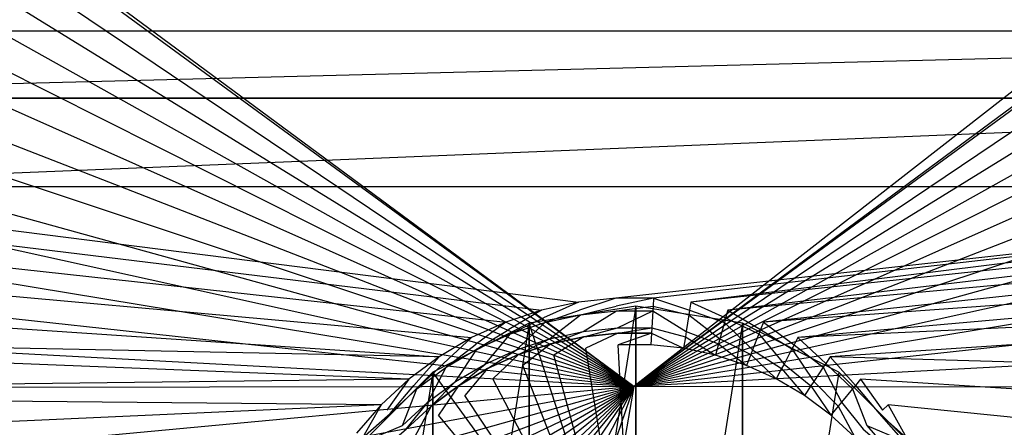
# Model space of a CAD drawing. Extents: x 0 to 0.55, y -0.37 to 0.
# Tile 10 of 21: x 0.222 to 0.307, y -0.161 to -0.126. Entities that reach past the tile are written whole.
import ezdxf

# ---------------------------------------------------------------- set-up
doc = ezdxf.new("R2010")
doc.units = 0
doc.layers.add('L0_WT_51665_0___REPLACEMTFOREMP', color=7, linetype='CONTINUOUS')
doc.layers.add('L1_ABLAUF60____REPLACEMTFOREMPT', color=7, linetype='CONTINUOUS')

msp = doc.modelspace()

# ---------------------------------------------------------------- linework, layer by layer
at = {"layer": 'L0_WT_51665_0___REPLACEMTFOREMP', "color": 8}
for points, invisible_edges in [([(0.274999, -0.157936, 0.000809), (0.077618, -0.012088, 0.001652), (0.077828, -0.004168, 0.001755), (0.274999, -0.157936, 0.000809)], 14), ([(0.472158, -0.004168, 0.001757), (0.274999, -0.157936, 0.000809), (0.077828, -0.004168, 0.001755), (0.472158, -0.004168, 0.001757)], 14), ([(0.47234, -0.012079, 0.00167), (0.274999, -0.157936, 0.000809), (0.472158, -0.004168, 0.001757), (0.47234, -0.012079, 0.00167)], 14), ([(0.274999, -0.157936, 0.000809), (0.077579, -0.013565, 0.001636), (0.077618, -0.012088, 0.001652), (0.274999, -0.157936, 0.000809)], 14), ([(0.472375, -0.013561, 0.001656), (0.274999, -0.157936, 0.000809), (0.47234, -0.012079, 0.00167), (0.472375, -0.013561, 0.001656)], 14), ([(0.274999, -0.157936, 0.000809), (0.077283, -0.024699, 0.00151), (0.077579, -0.013565, 0.001636), (0.274999, -0.157936, 0.000809)], 14), ([(0.472674, -0.0247, 0.001528), (0.274999, -0.157936, 0.000809), (0.472375, -0.013561, 0.001656), (0.472674, -0.0247, 0.001528)], 14), ([(0.274999, -0.157936, 0.000809), (0.076988, -0.035832, 0.001384), (0.077283, -0.024699, 0.00151), (0.274999, -0.157936, 0.000809)], 14), ([(0.472972, -0.035833, 0.001401), (0.274999, -0.157936, 0.000809), (0.472674, -0.0247, 0.001528), (0.472972, -0.035833, 0.001401)], 14), ([(0.274999, -0.157936, 0.000809), (0.076693, -0.046966, 0.001258), (0.076988, -0.035832, 0.001384), (0.274999, -0.157936, 0.000809)], 14), ([(0.473271, -0.046966, 0.001273), (0.274999, -0.157936, 0.000809), (0.472972, -0.035833, 0.001401), (0.473271, -0.046966, 0.001273)], 14), ([(0.274999, -0.157936, 0.000809), (0.076398, -0.058099, 0.001132), (0.076693, -0.046966, 0.001258), (0.274999, -0.157936, 0.000809)], 14), ([(0.47357, -0.0581, 0.001146), (0.274999, -0.157936, 0.000809), (0.473271, -0.046966, 0.001273), (0.47357, -0.0581, 0.001146)], 14), ([(0.274999, -0.157936, 0.000809), (0.076103, -0.069232, 0.001006), (0.076398, -0.058099, 0.001132), (0.274999, -0.157936, 0.000809)], 14), ([(0.473869, -0.069233, 0.001019), (0.274999, -0.157936, 0.000809), (0.47357, -0.0581, 0.001146), (0.473869, -0.069233, 0.001019)], 14), ([(0.274999, -0.157936, 0.000809), (0.075807, -0.080366, 0.000881), (0.076103, -0.069232, 0.001006), (0.274999, -0.157936, 0.000809)], 14), ([(0.474168, -0.080367, 0.000891), (0.274999, -0.157936, 0.000809), (0.473869, -0.069233, 0.001019), (0.474168, -0.080367, 0.000891)], 14), ([(0.274999, -0.157936, 0.000809), (0.075512, -0.091499, 0.000755), (0.075807, -0.080366, 0.000881), (0.274999, -0.157936, 0.000809)], 14), ([(0.474466, -0.0915, 0.000764), (0.274999, -0.157936, 0.000809), (0.474168, -0.080367, 0.000891), (0.474466, -0.0915, 0.000764)], 14), ([(0.274999, -0.157936, 0.000809), (0.075217, -0.102633, 0.000629), (0.075512, -0.091499, 0.000755), (0.274999, -0.157936, 0.000809)], 14), ([(0.474765, -0.102634, 0.000636), (0.274999, -0.157936, 0.000809), (0.474466, -0.0915, 0.000764), (0.474765, -0.102634, 0.000636)], 14), ([(0.274999, -0.157936, 0.000809), (0.074922, -0.113766, 0.000503), (0.075217, -0.102633, 0.000629), (0.274999, -0.157936, 0.000809)], 14), ([(0.475064, -0.113767, 0.000509), (0.274999, -0.157936, 0.000809), (0.474765, -0.102634, 0.000636), (0.475064, -0.113767, 0.000509)], 14), ([(0.274999, -0.157936, 0.000809), (0.074626, -0.124899, 0.000377), (0.074922, -0.113766, 0.000503), (0.274999, -0.157936, 0.000809)], 14), ([(0.475363, -0.1249, 0.000382), (0.274999, -0.157936, 0.000809), (0.475064, -0.113767, 0.000509), (0.475363, -0.1249, 0.000382)], 14), ([(0.152739, -0.127016, 0.061661), (0.408046, -0.119371, 0.083462), (0.143404, -0.119371, 0.083462), (0.152739, -0.127016, 0.061661)], 14), ([(0.408046, -0.119371, 0.083462), (0.152739, -0.127016, 0.061661), (0.39903, -0.127016, 0.061661), (0.408046, -0.119371, 0.083462)], 13), ([(0.274999, -0.157936, 0.000809), (0.074331, -0.136033, 0.000251), (0.074626, -0.124899, 0.000377), (0.274999, -0.157936, 0.000809)], 14), ([(0.475662, -0.136034, 0.000254), (0.274999, -0.157936, 0.000809), (0.475363, -0.1249, 0.000382), (0.475662, -0.136034, 0.000254)], 14), ([(0.171132, -0.132889, 0.045801), (0.39903, -0.127016, 0.061661), (0.152739, -0.127016, 0.061661), (0.171132, -0.132889, 0.045801)], 14), ([(0.39903, -0.127016, 0.061661), (0.171132, -0.132889, 0.045801), (0.380606, -0.132889, 0.045801), (0.39903, -0.127016, 0.061661)], 13), ([(0.191365, -0.140591, 0.041213), (0.380606, -0.132889, 0.045801), (0.171132, -0.132889, 0.045801), (0.191365, -0.140591, 0.041213)], 13), ([(0.380606, -0.132889, 0.045801), (0.191365, -0.140591, 0.041213), (0.360177, -0.140591, 0.041213), (0.380606, -0.132889, 0.045801)], 14), ([(0.274999, -0.157936, 0.000809), (0.074036, -0.147166, 0.000125), (0.074331, -0.136033, 0.000251), (0.274999, -0.157936, 0.000809)], 14), ([(0.47596, -0.147167, 0.000127), (0.274999, -0.157936, 0.000809), (0.475662, -0.136034, 0.000254), (0.47596, -0.147167, 0.000127)], 14), ([(0.266982, -0.151308, 0.041729), (0.183589, -0.141149, 0.041221), (0.175905, -0.142732, 0.041244), (0.266982, -0.151308, 0.041729)], 13), ([(0.27018, -0.150617, 0.041725), (0.191365, -0.140591, 0.041213), (0.183589, -0.141149, 0.041221), (0.27018, -0.150617, 0.041725)], 13), ([(0.183589, -0.141149, 0.041221), (0.266982, -0.151308, 0.041729), (0.27018, -0.150617, 0.041725), (0.183589, -0.141149, 0.041221)], 14), ([(0.273433, -0.150269, 0.041723), (0.360177, -0.140591, 0.041213), (0.191365, -0.140591, 0.041213), (0.273433, -0.150269, 0.041723)], 13), ([(0.191365, -0.140591, 0.041213), (0.27018, -0.150617, 0.041725), (0.273433, -0.150269, 0.041723), (0.191365, -0.140591, 0.041213)], 14), ([(0.360177, -0.140591, 0.041213), (0.273433, -0.150269, 0.041723), (0.276704, -0.150269, 0.041723), (0.360177, -0.140591, 0.041213)], 14), ([(0.279957, -0.150617, 0.041725), (0.360177, -0.140591, 0.041213), (0.276704, -0.150269, 0.041723), (0.279957, -0.150617, 0.041725)], 13), ([(0.360177, -0.140591, 0.041213), (0.279957, -0.150617, 0.041725), (0.367953, -0.141149, 0.041221), (0.360177, -0.140591, 0.041213)], 14), ([(0.283155, -0.151308, 0.041729), (0.367953, -0.141149, 0.041221), (0.279957, -0.150617, 0.041725), (0.283155, -0.151308, 0.041729)], 13), ([(0.367953, -0.141149, 0.041221), (0.283155, -0.151308, 0.041729), (0.375637, -0.142731, 0.041244), (0.367953, -0.141149, 0.041221)], 14), ([(0.263876, -0.152336, 0.041736), (0.175905, -0.142732, 0.041244), (0.16844, -0.145313, 0.041283), (0.263876, -0.152336, 0.041736)], 13), ([(0.175905, -0.142732, 0.041244), (0.263876, -0.152336, 0.041736), (0.266982, -0.151308, 0.041729), (0.175905, -0.142732, 0.041244)], 14), ([(0.286261, -0.152336, 0.041736), (0.375637, -0.142731, 0.041244), (0.283155, -0.151308, 0.041729), (0.286261, -0.152336, 0.041736)], 13), ([(0.375637, -0.142731, 0.041244), (0.286261, -0.152336, 0.041736), (0.383102, -0.145312, 0.041283), (0.375637, -0.142731, 0.041244)], 14), ([(0.260897, -0.153688, 0.041744), (0.16844, -0.145313, 0.041283), (0.161318, -0.14885, 0.041335), (0.260897, -0.153688, 0.041744)], 13), ([(0.16844, -0.145313, 0.041283), (0.260897, -0.153688, 0.041744), (0.263876, -0.152336, 0.041736), (0.16844, -0.145313, 0.041283)], 14), ([(0.28924, -0.153688, 0.041744), (0.383102, -0.145312, 0.041283), (0.286261, -0.152336, 0.041736), (0.28924, -0.153688, 0.041744)], 13), ([(0.383102, -0.145312, 0.041283), (0.28924, -0.153688, 0.041744), (0.390225, -0.148849, 0.041335), (0.383102, -0.145312, 0.041283)], 14), ([(0.274999, -0.157936, 0.000809), (0.073743, -0.158204), (0.074036, -0.147166, 0.000125), (0.274999, -0.157936, 0.000809)], 14), ([(0.476257, -0.158204), (0.274999, -0.157936, 0.000809), (0.47596, -0.147167, 0.000127), (0.476257, -0.158204)], 14), ([(0.258078, -0.155349, 0.041755), (0.161318, -0.14885, 0.041335), (0.154655, -0.153284, 0.041401), (0.258078, -0.155349, 0.041755)], 13), ([(0.161318, -0.14885, 0.041335), (0.258078, -0.155349, 0.041755), (0.260897, -0.153688, 0.041744), (0.161318, -0.14885, 0.041335)], 14), ([(0.292059, -0.155349, 0.041755), (0.390225, -0.148849, 0.041335), (0.28924, -0.153688, 0.041744), (0.292059, -0.155349, 0.041755)], 13), ([(0.390225, -0.148849, 0.041335), (0.292059, -0.155349, 0.041755), (0.396887, -0.153283, 0.041401), (0.390225, -0.148849, 0.041335)], 14), ([(0.27029, -0.151299, 0.041729), (0.273433, -0.150269, 0.041723), (0.27018, -0.150617, 0.041725), (0.27029, -0.151299, 0.041729)], 13), ([(0.273433, -0.150269, 0.041723), (0.27029, -0.151299, 0.041729), (0.27347, -0.150959, 0.041727), (0.273433, -0.150269, 0.041723)], 14), ([(0.27347, -0.150959, 0.041727), (0.276704, -0.150269, 0.041723), (0.273433, -0.150269, 0.041723), (0.27347, -0.150959, 0.041727)], 13), ([(0.276704, -0.150269, 0.041723), (0.27347, -0.150959, 0.041727), (0.276668, -0.150959, 0.041727), (0.276704, -0.150269, 0.041723)], 14), ([(0.279847, -0.151299, 0.041729), (0.276704, -0.150269, 0.041723), (0.276668, -0.150959, 0.041727), (0.279847, -0.151299, 0.041729)], 13), ([(0.276704, -0.150269, 0.041723), (0.279847, -0.151299, 0.041729), (0.279957, -0.150617, 0.041725), (0.276704, -0.150269, 0.041723)], 14), ([(0.264128, -0.152979, 0.04174), (0.266982, -0.151308, 0.041729), (0.263876, -0.152336, 0.041736), (0.264128, -0.152979, 0.04174)], 13), ([(0.266982, -0.151308, 0.041729), (0.264128, -0.152979, 0.04174), (0.267164, -0.151975, 0.041734), (0.266982, -0.151308, 0.041729)], 14), ([(0.267164, -0.151975, 0.041734), (0.27018, -0.150617, 0.041725), (0.266982, -0.151308, 0.041729), (0.267164, -0.151975, 0.041734)], 13), ([(0.27018, -0.150617, 0.041725), (0.267164, -0.151975, 0.041734), (0.27029, -0.151299, 0.041729), (0.27018, -0.150617, 0.041725)], 14), ([(0.267268, -0.152358, 0.040741), (0.27029, -0.151299, 0.041729), (0.267164, -0.151975, 0.041734), (0.267268, -0.152358, 0.040741)], 14), ([(0.27029, -0.151299, 0.041729), (0.267268, -0.152358, 0.040741), (0.270353, -0.151691, 0.040736), (0.27029, -0.151299, 0.041729)], 13), ([(0.270353, -0.151691, 0.040736), (0.27347, -0.150959, 0.041727), (0.27029, -0.151299, 0.041729), (0.270353, -0.151691, 0.040736)], 14), ([(0.27347, -0.150959, 0.041727), (0.270353, -0.151691, 0.040736), (0.273491, -0.151355, 0.040734), (0.27347, -0.150959, 0.041727)], 13), ([(0.270591, -0.153166, 0.036998), (0.273491, -0.151355, 0.040734), (0.270353, -0.151691, 0.040736), (0.270591, -0.153166, 0.036998)], 14), ([(0.273491, -0.151355, 0.040734), (0.270591, -0.153166, 0.036998), (0.27357, -0.152848, 0.036996), (0.273491, -0.151355, 0.040734)], 13), ([(0.273491, -0.151355, 0.040734), (0.276668, -0.150959, 0.041727), (0.27347, -0.150959, 0.041727), (0.273491, -0.151355, 0.040734)], 14), ([(0.276668, -0.150959, 0.041727), (0.273491, -0.151355, 0.040734), (0.276646, -0.151355, 0.040734), (0.276668, -0.150959, 0.041727)], 13), ([(0.27357, -0.152848, 0.036996), (0.276646, -0.151355, 0.040734), (0.273491, -0.151355, 0.040734), (0.27357, -0.152848, 0.036996)], 14), ([(0.276646, -0.151355, 0.040734), (0.27357, -0.152848, 0.036996), (0.276567, -0.152848, 0.036996), (0.276646, -0.151355, 0.040734)], 13), ([(0.279547, -0.153166, 0.036998), (0.276646, -0.151355, 0.040734), (0.276567, -0.152848, 0.036996), (0.279547, -0.153166, 0.036998)], 13), ([(0.279784, -0.151691, 0.040736), (0.276668, -0.150959, 0.041727), (0.276646, -0.151355, 0.040734), (0.279784, -0.151691, 0.040736)], 13), ([(0.276646, -0.151355, 0.040734), (0.279547, -0.153166, 0.036998), (0.279784, -0.151691, 0.040736), (0.276646, -0.151355, 0.040734)], 14), ([(0.276668, -0.150959, 0.041727), (0.279784, -0.151691, 0.040736), (0.279847, -0.151299, 0.041729), (0.276668, -0.150959, 0.041727)], 14), ([(0.282869, -0.152358, 0.040741), (0.279847, -0.151299, 0.041729), (0.279784, -0.151691, 0.040736), (0.282869, -0.152358, 0.040741)], 13), ([(0.282973, -0.151975, 0.041734), (0.279957, -0.150617, 0.041725), (0.279847, -0.151299, 0.041729), (0.282973, -0.151975, 0.041734)], 13), ([(0.279847, -0.151299, 0.041729), (0.282869, -0.152358, 0.040741), (0.282973, -0.151975, 0.041734), (0.279847, -0.151299, 0.041729)], 14), ([(0.279957, -0.150617, 0.041725), (0.282973, -0.151975, 0.041734), (0.283155, -0.151308, 0.041729), (0.279957, -0.150617, 0.041725)], 14), ([(0.286009, -0.152979, 0.04174), (0.283155, -0.151308, 0.041729), (0.282973, -0.151975, 0.041734), (0.286009, -0.152979, 0.04174)], 13), ([(0.283155, -0.151308, 0.041729), (0.286009, -0.152979, 0.04174), (0.286261, -0.152336, 0.041736), (0.283155, -0.151308, 0.041729)], 14), ([(0.264272, -0.153349, 0.040747), (0.267164, -0.151975, 0.041734), (0.264128, -0.152979, 0.04174), (0.264272, -0.153349, 0.040747)], 14), ([(0.267164, -0.151975, 0.041734), (0.264272, -0.153349, 0.040747), (0.267268, -0.152358, 0.040741), (0.267164, -0.151975, 0.041734)], 13), ([(0.267662, -0.1538, 0.037002), (0.270353, -0.151691, 0.040736), (0.267268, -0.152358, 0.040741), (0.267662, -0.1538, 0.037002)], 14), ([(0.270353, -0.151691, 0.040736), (0.267662, -0.1538, 0.037002), (0.270591, -0.153166, 0.036998), (0.270353, -0.151691, 0.040736)], 13), ([(0.282476, -0.1538, 0.037002), (0.279784, -0.151691, 0.040736), (0.279547, -0.153166, 0.036998), (0.282476, -0.1538, 0.037002)], 13), ([(0.279784, -0.151691, 0.040736), (0.282476, -0.1538, 0.037002), (0.282869, -0.152358, 0.040741), (0.279784, -0.151691, 0.040736)], 14), ([(0.285865, -0.153349, 0.040747), (0.282973, -0.151975, 0.041734), (0.282869, -0.152358, 0.040741), (0.285865, -0.153349, 0.040747)], 13), ([(0.282973, -0.151975, 0.041734), (0.285865, -0.153349, 0.040747), (0.286009, -0.152979, 0.04174), (0.282973, -0.151975, 0.041734)], 14), ([(0.261216, -0.154301, 0.041748), (0.263876, -0.152336, 0.041736), (0.260897, -0.153688, 0.041744), (0.261216, -0.154301, 0.041748)], 13), ([(0.263876, -0.152336, 0.041736), (0.261216, -0.154301, 0.041748), (0.264128, -0.152979, 0.04174), (0.263876, -0.152336, 0.041736)], 14), ([(0.261399, -0.154653, 0.040755), (0.264128, -0.152979, 0.04174), (0.261216, -0.154301, 0.041748), (0.261399, -0.154653, 0.040755)], 14), ([(0.264128, -0.152979, 0.04174), (0.261399, -0.154653, 0.040755), (0.264272, -0.153349, 0.040747), (0.264128, -0.152979, 0.04174)], 13), ([(0.264817, -0.154741, 0.037008), (0.267268, -0.152358, 0.040741), (0.264272, -0.153349, 0.040747), (0.264817, -0.154741, 0.037008)], 14), ([(0.267268, -0.152358, 0.040741), (0.264817, -0.154741, 0.037008), (0.267662, -0.1538, 0.037002), (0.267268, -0.152358, 0.040741)], 13), ([(0.270663, -0.153614, 0.036167), (0.27357, -0.152848, 0.036996), (0.270591, -0.153166, 0.036998), (0.270663, -0.153614, 0.036167)], 14), ([(0.27357, -0.152848, 0.036996), (0.270663, -0.153614, 0.036167), (0.273594, -0.153301, 0.036165), (0.27357, -0.152848, 0.036996)], 13), ([(0.273594, -0.153301, 0.036165), (0.276567, -0.152848, 0.036996), (0.27357, -0.152848, 0.036996), (0.273594, -0.153301, 0.036165)], 14), ([(0.276567, -0.152848, 0.036996), (0.273594, -0.153301, 0.036165), (0.276543, -0.153301, 0.036165), (0.276567, -0.152848, 0.036996)], 13), ([(0.279474, -0.153614, 0.036167), (0.276567, -0.152848, 0.036996), (0.276543, -0.153301, 0.036165), (0.279474, -0.153614, 0.036167)], 13), ([(0.276567, -0.152848, 0.036996), (0.279474, -0.153614, 0.036167), (0.279547, -0.153166, 0.036998), (0.276567, -0.152848, 0.036996)], 14), ([(0.285321, -0.154741, 0.037008), (0.282869, -0.152358, 0.040741), (0.282476, -0.1538, 0.037002), (0.285321, -0.154741, 0.037008)], 13), ([(0.282869, -0.152358, 0.040741), (0.285321, -0.154741, 0.037008), (0.285865, -0.153349, 0.040747), (0.282869, -0.152358, 0.040741)], 14), ([(0.288739, -0.154653, 0.040755), (0.286009, -0.152979, 0.04174), (0.285865, -0.153349, 0.040747), (0.288739, -0.154653, 0.040755)], 13), ([(0.288922, -0.154301, 0.041748), (0.286261, -0.152336, 0.041736), (0.286009, -0.152979, 0.04174), (0.288922, -0.154301, 0.041748)], 13), ([(0.286009, -0.152979, 0.04174), (0.288739, -0.154653, 0.040755), (0.288922, -0.154301, 0.041748), (0.286009, -0.152979, 0.04174)], 14), ([(0.286261, -0.152336, 0.041736), (0.288922, -0.154301, 0.041748), (0.28924, -0.153688, 0.041744), (0.286261, -0.152336, 0.041736)], 14), ([(0.255452, -0.1573, 0.041767), (0.154655, -0.153284, 0.041401), (0.148564, -0.158542, 0.04148), (0.255452, -0.1573, 0.041767)], 14), ([(0.258078, -0.155349, 0.041755), (0.154655, -0.153284, 0.041401), (0.255452, -0.1573, 0.041767), (0.258078, -0.155349, 0.041755)], 14), ([(0.25846, -0.155924, 0.041758), (0.260897, -0.153688, 0.041744), (0.258078, -0.155349, 0.041755), (0.25846, -0.155924, 0.041758)], 13), ([(0.260897, -0.153688, 0.041744), (0.25846, -0.155924, 0.041758), (0.261216, -0.154301, 0.041748), (0.260897, -0.153688, 0.041744)], 14), ([(0.262088, -0.155979, 0.037016), (0.264272, -0.153349, 0.040747), (0.261399, -0.154653, 0.040755), (0.262088, -0.155979, 0.037016)], 14), ([(0.264272, -0.153349, 0.040747), (0.262088, -0.155979, 0.037016), (0.264817, -0.154741, 0.037008), (0.264272, -0.153349, 0.040747)], 13), ([(0.264982, -0.155164, 0.036177), (0.267662, -0.1538, 0.037002), (0.264817, -0.154741, 0.037008), (0.264982, -0.155164, 0.036177)], 14), ([(0.267662, -0.1538, 0.037002), (0.264982, -0.155164, 0.036177), (0.267781, -0.154238, 0.036171), (0.267662, -0.1538, 0.037002)], 13), ([(0.267781, -0.154238, 0.036171), (0.270591, -0.153166, 0.036998), (0.267662, -0.1538, 0.037002), (0.267781, -0.154238, 0.036171)], 14), ([(0.270591, -0.153166, 0.036998), (0.267781, -0.154238, 0.036171), (0.270663, -0.153614, 0.036167), (0.270591, -0.153166, 0.036998)], 13), ([(0.268045, -0.155206, 0.036177), (0.270663, -0.153614, 0.036167), (0.267781, -0.154238, 0.036171), (0.268045, -0.155206, 0.036177)], 13), ([(0.270663, -0.153614, 0.036167), (0.268045, -0.155206, 0.036177), (0.270823, -0.154606, 0.036173), (0.270663, -0.153614, 0.036167)], 14), ([(0.270823, -0.154606, 0.036173), (0.273594, -0.153301, 0.036165), (0.270663, -0.153614, 0.036167), (0.270823, -0.154606, 0.036173)], 13), ([(0.273594, -0.153301, 0.036165), (0.270823, -0.154606, 0.036173), (0.273648, -0.154304, 0.036171), (0.273594, -0.153301, 0.036165)], 14), ([(0.273648, -0.154304, 0.036171), (0.276543, -0.153301, 0.036165), (0.273594, -0.153301, 0.036165), (0.273648, -0.154304, 0.036171)], 13), ([(0.276543, -0.153301, 0.036165), (0.273648, -0.154304, 0.036171), (0.276489, -0.154304, 0.036171), (0.276543, -0.153301, 0.036165)], 14), ([(0.279315, -0.154606, 0.036173), (0.276543, -0.153301, 0.036165), (0.276489, -0.154304, 0.036171), (0.279315, -0.154606, 0.036173)], 13), ([(0.276543, -0.153301, 0.036165), (0.279315, -0.154606, 0.036173), (0.279474, -0.153614, 0.036167), (0.276543, -0.153301, 0.036165)], 14), ([(0.282092, -0.155206, 0.036177), (0.279474, -0.153614, 0.036167), (0.279315, -0.154606, 0.036173), (0.282092, -0.155206, 0.036177)], 13), ([(0.282356, -0.154238, 0.036171), (0.279547, -0.153166, 0.036998), (0.279474, -0.153614, 0.036167), (0.282356, -0.154238, 0.036171)], 13), ([(0.279474, -0.153614, 0.036167), (0.282092, -0.155206, 0.036177), (0.282356, -0.154238, 0.036171), (0.279474, -0.153614, 0.036167)], 14), ([(0.279547, -0.153166, 0.036998), (0.282356, -0.154238, 0.036171), (0.282476, -0.1538, 0.037002), (0.279547, -0.153166, 0.036998)], 14), ([(0.285155, -0.155164, 0.036177), (0.282476, -0.1538, 0.037002), (0.282356, -0.154238, 0.036171), (0.285155, -0.155164, 0.036177)], 13), ([(0.282476, -0.1538, 0.037002), (0.285155, -0.155164, 0.036177), (0.285321, -0.154741, 0.037008), (0.282476, -0.1538, 0.037002)], 14), ([(0.288049, -0.155979, 0.037016), (0.285865, -0.153349, 0.040747), (0.285321, -0.154741, 0.037008), (0.288049, -0.155979, 0.037016)], 13), ([(0.285865, -0.153349, 0.040747), (0.288049, -0.155979, 0.037016), (0.288739, -0.154653, 0.040755), (0.285865, -0.153349, 0.040747)], 14), ([(0.291677, -0.155924, 0.041758), (0.28924, -0.153688, 0.041744), (0.288922, -0.154301, 0.041748), (0.291677, -0.155924, 0.041758)], 13), ([(0.28924, -0.153688, 0.041744), (0.291677, -0.155924, 0.041758), (0.292059, -0.155349, 0.041755), (0.28924, -0.153688, 0.041744)], 14), ([(0.402978, -0.158541, 0.04148), (0.396887, -0.153283, 0.041401), (0.292059, -0.155349, 0.041755), (0.402978, -0.158541, 0.04148)], 14), ([(0.25868, -0.156255, 0.040765), (0.261216, -0.154301, 0.041748), (0.25846, -0.155924, 0.041758), (0.25868, -0.156255, 0.040765)], 14), ([(0.261216, -0.154301, 0.041748), (0.25868, -0.156255, 0.040765), (0.261399, -0.154653, 0.040755), (0.261216, -0.154301, 0.041748)], 13), ([(0.259506, -0.1575, 0.037025), (0.261399, -0.154653, 0.040755), (0.25868, -0.156255, 0.040765), (0.259506, -0.1575, 0.037025)], 14), ([(0.261399, -0.154653, 0.040755), (0.259506, -0.1575, 0.037025), (0.262088, -0.155979, 0.037016), (0.261399, -0.154653, 0.040755)], 13), ([(0.262297, -0.156382, 0.036184), (0.264817, -0.154741, 0.037008), (0.262088, -0.155979, 0.037016), (0.262297, -0.156382, 0.036184)], 14), ([(0.264817, -0.154741, 0.037008), (0.262297, -0.156382, 0.036184), (0.264982, -0.155164, 0.036177), (0.264817, -0.154741, 0.037008)], 13), ([(0.265348, -0.156099, 0.036183), (0.267781, -0.154238, 0.036171), (0.264982, -0.155164, 0.036177), (0.265348, -0.156099, 0.036183)], 13), ([(0.267781, -0.154238, 0.036171), (0.265348, -0.156099, 0.036183), (0.268045, -0.155206, 0.036177), (0.267781, -0.154238, 0.036171)], 14), ([(0.275069, -0.180969, 0.036339), (0.270823, -0.154606, 0.036173), (0.268045, -0.155206, 0.036177), (0.275069, -0.180969, 0.036339)], 14), ([(0.275069, -0.180969, 0.036339), (0.273648, -0.154304, 0.036171), (0.270823, -0.154606, 0.036173), (0.275069, -0.180969, 0.036339)], 14), ([(0.276489, -0.154304, 0.036171), (0.273648, -0.154304, 0.036171), (0.275069, -0.180969, 0.036339), (0.276489, -0.154304, 0.036171)], 14), ([(0.279315, -0.154606, 0.036173), (0.276489, -0.154304, 0.036171), (0.275069, -0.180969, 0.036339), (0.279315, -0.154606, 0.036173)], 14), ([(0.282092, -0.155206, 0.036177), (0.279315, -0.154606, 0.036173), (0.275069, -0.180969, 0.036339), (0.282092, -0.155206, 0.036177)], 14), ([(0.28479, -0.156099, 0.036183), (0.282356, -0.154238, 0.036171), (0.282092, -0.155206, 0.036177), (0.28479, -0.156099, 0.036183)], 13), ([(0.282356, -0.154238, 0.036171), (0.28479, -0.156099, 0.036183), (0.285155, -0.155164, 0.036177), (0.282356, -0.154238, 0.036171)], 14), ([(0.28784, -0.156382, 0.036184), (0.285321, -0.154741, 0.037008), (0.285155, -0.155164, 0.036177), (0.28784, -0.156382, 0.036184)], 13), ([(0.285321, -0.154741, 0.037008), (0.28784, -0.156382, 0.036184), (0.288049, -0.155979, 0.037016), (0.285321, -0.154741, 0.037008)], 14), ([(0.290631, -0.1575, 0.037025), (0.288739, -0.154653, 0.040755), (0.288049, -0.155979, 0.037016), (0.290631, -0.1575, 0.037025)], 13), ([(0.291457, -0.156255, 0.040765), (0.288922, -0.154301, 0.041748), (0.288739, -0.154653, 0.040755), (0.291457, -0.156255, 0.040765)], 13), ([(0.288739, -0.154653, 0.040755), (0.290631, -0.1575, 0.037025), (0.291457, -0.156255, 0.040765), (0.288739, -0.154653, 0.040755)], 14), ([(0.288922, -0.154301, 0.041748), (0.291457, -0.156255, 0.040765), (0.291677, -0.155924, 0.041758), (0.288922, -0.154301, 0.041748)], 14), ([(0.255893, -0.157831, 0.04177), (0.258078, -0.155349, 0.041755), (0.255452, -0.1573, 0.041767), (0.255893, -0.157831, 0.04177)], 13), ([(0.258078, -0.155349, 0.041755), (0.255893, -0.157831, 0.04177), (0.25846, -0.155924, 0.041758), (0.258078, -0.155349, 0.041755)], 14), ([(0.26276, -0.157273, 0.03619), (0.264982, -0.155164, 0.036177), (0.262297, -0.156382, 0.036184), (0.26276, -0.157273, 0.03619)], 13), ([(0.264982, -0.155164, 0.036177), (0.26276, -0.157273, 0.03619), (0.265348, -0.156099, 0.036183), (0.264982, -0.155164, 0.036177)], 14), ([(0.275069, -0.180969, 0.036339), (0.268045, -0.155206, 0.036177), (0.265348, -0.156099, 0.036183), (0.275069, -0.180969, 0.036339)], 14), ([(0.28479, -0.156099, 0.036183), (0.282092, -0.155206, 0.036177), (0.275069, -0.180969, 0.036339), (0.28479, -0.156099, 0.036183)], 14), ([(0.287377, -0.157273, 0.03619), (0.285155, -0.155164, 0.036177), (0.28479, -0.156099, 0.036183), (0.287377, -0.157273, 0.03619)], 13), ([(0.285155, -0.155164, 0.036177), (0.287377, -0.157273, 0.03619), (0.28784, -0.156382, 0.036184), (0.285155, -0.155164, 0.036177)], 14), ([(0.294244, -0.157831, 0.04177), (0.292059, -0.155349, 0.041755), (0.291677, -0.155924, 0.041758), (0.294244, -0.157831, 0.04177)], 13), ([(0.402978, -0.158541, 0.04148), (0.292059, -0.155349, 0.041755), (0.294685, -0.1573, 0.041767), (0.402978, -0.158541, 0.04148)], 14), ([(0.292059, -0.155349, 0.041755), (0.294244, -0.157831, 0.04177), (0.294685, -0.1573, 0.041767), (0.292059, -0.155349, 0.041755)], 14), ([(0.256147, -0.158137, 0.040777), (0.25846, -0.155924, 0.041758), (0.255893, -0.157831, 0.04177), (0.256147, -0.158137, 0.040777)], 14), ([(0.25846, -0.155924, 0.041758), (0.256147, -0.158137, 0.040777), (0.25868, -0.156255, 0.040765), (0.25846, -0.155924, 0.041758)], 13), ([(0.257101, -0.159287, 0.037036), (0.25868, -0.156255, 0.040765), (0.256147, -0.158137, 0.040777), (0.257101, -0.159287, 0.037036)], 14), ([(0.25868, -0.156255, 0.040765), (0.257101, -0.159287, 0.037036), (0.259506, -0.1575, 0.037025), (0.25868, -0.156255, 0.040765)], 13), ([(0.259757, -0.157879, 0.036194), (0.262088, -0.155979, 0.037016), (0.259506, -0.1575, 0.037025), (0.259757, -0.157879, 0.036194)], 14), ([(0.262088, -0.155979, 0.037016), (0.259757, -0.157879, 0.036194), (0.262297, -0.156382, 0.036184), (0.262088, -0.155979, 0.037016)], 13), ([(0.260312, -0.158715, 0.036199), (0.262297, -0.156382, 0.036184), (0.259757, -0.157879, 0.036194), (0.260312, -0.158715, 0.036199)], 13), ([(0.262297, -0.156382, 0.036184), (0.260312, -0.158715, 0.036199), (0.26276, -0.157273, 0.03619), (0.262297, -0.156382, 0.036184)], 14), ([(0.275069, -0.180969, 0.036339), (0.265348, -0.156099, 0.036183), (0.26276, -0.157273, 0.03619), (0.275069, -0.180969, 0.036339)], 14), ([(0.287377, -0.157273, 0.03619), (0.28479, -0.156099, 0.036183), (0.275069, -0.180969, 0.036339), (0.287377, -0.157273, 0.03619)], 14), ([(0.289825, -0.158715, 0.036199), (0.28784, -0.156382, 0.036184), (0.287377, -0.157273, 0.03619), (0.289825, -0.158715, 0.036199)], 13), ([(0.29038, -0.157879, 0.036194), (0.288049, -0.155979, 0.037016), (0.28784, -0.156382, 0.036184), (0.29038, -0.157879, 0.036194)], 13), ([(0.28784, -0.156382, 0.036184), (0.289825, -0.158715, 0.036199), (0.29038, -0.157879, 0.036194), (0.28784, -0.156382, 0.036184)], 14), ([(0.288049, -0.155979, 0.037016), (0.29038, -0.157879, 0.036194), (0.290631, -0.1575, 0.037025), (0.288049, -0.155979, 0.037016)], 14), ([(0.293037, -0.159287, 0.037036), (0.291457, -0.156255, 0.040765), (0.290631, -0.1575, 0.037025), (0.293037, -0.159287, 0.037036)], 13), ([(0.29399, -0.158137, 0.040777), (0.291677, -0.155924, 0.041758), (0.291457, -0.156255, 0.040765), (0.29399, -0.158137, 0.040777)], 13), ([(0.291457, -0.156255, 0.040765), (0.293037, -0.159287, 0.037036), (0.29399, -0.158137, 0.040777), (0.291457, -0.156255, 0.040765)], 14), ([(0.291677, -0.155924, 0.041758), (0.29399, -0.158137, 0.040777), (0.294244, -0.157831, 0.04177), (0.291677, -0.155924, 0.041758)], 14), ([(0.255452, -0.1573, 0.041767), (0.148564, -0.158542, 0.04148), (0.253049, -0.159519, 0.041781), (0.255452, -0.1573, 0.041767)], 14), ([(0.253544, -0.160001, 0.041784), (0.255452, -0.1573, 0.041767), (0.253049, -0.159519, 0.041781), (0.253544, -0.160001, 0.041784)], 13), ([(0.255452, -0.1573, 0.041767), (0.253544, -0.160001, 0.041784), (0.255893, -0.157831, 0.04177), (0.255452, -0.1573, 0.041767)], 14), ([(0.275069, -0.180969, 0.036339), (0.26276, -0.157273, 0.03619), (0.260312, -0.158715, 0.036199), (0.275069, -0.180969, 0.036339)], 14), ([(0.289825, -0.158715, 0.036199), (0.287377, -0.157273, 0.03619), (0.275069, -0.180969, 0.036339), (0.289825, -0.158715, 0.036199)], 14), ([(0.296594, -0.160001, 0.041784), (0.294685, -0.1573, 0.041767), (0.294244, -0.157831, 0.04177), (0.296594, -0.160001, 0.041784)], 13), ([(0.408398, -0.164534, 0.041569), (0.402978, -0.158541, 0.04148), (0.294685, -0.1573, 0.041767), (0.408398, -0.164534, 0.041569)], 14), ([(0.408398, -0.164534, 0.041569), (0.294685, -0.1573, 0.041767), (0.297089, -0.159519, 0.041781), (0.408398, -0.164534, 0.041569)], 14), ([(0.294685, -0.1573, 0.041767), (0.296594, -0.160001, 0.041784), (0.297089, -0.159519, 0.041781), (0.294685, -0.1573, 0.041767)], 14), ([(0.274999, -0.157936, 0.000809), (0.074604, -0.17661, 0.000002), (0.073743, -0.158204), (0.274999, -0.157936, 0.000809)], 14), ([(0.274999, -0.157936, 0.000809), (0.077168, -0.194669, 0.000003), (0.074604, -0.17661, 0.000002), (0.274999, -0.157936, 0.000809)], 14), ([(0.274999, -0.157936, 0.000809), (0.08139, -0.212094, 0.000005), (0.077168, -0.194669, 0.000003), (0.274999, -0.157936, 0.000809)], 14), ([(0.274999, -0.157936, 0.000809), (0.087193, -0.228582, 0.000006), (0.08139, -0.212094, 0.000005), (0.274999, -0.157936, 0.000809)], 14), ([(0.274999, -0.157936, 0.000809), (0.094473, -0.243845, 0.000008), (0.087193, -0.228582, 0.000006), (0.274999, -0.157936, 0.000809)], 14), ([(0.274999, -0.157936, 0.000809), (0.103096, -0.257623, 0.000009), (0.094473, -0.243845, 0.000008), (0.274999, -0.157936, 0.000809)], 14), ([(0.274999, -0.157936, 0.000809), (0.112907, -0.269678, 0.000011), (0.103096, -0.257623, 0.000009), (0.274999, -0.157936, 0.000809)], 14), ([(0.274999, -0.157936, 0.000809), (0.123729, -0.279809, 0.000012), (0.112907, -0.269678, 0.000011), (0.274999, -0.157936, 0.000809)], 14), ([(0.274999, -0.157936, 0.000809), (0.135369, -0.287851, 0.000014), (0.123729, -0.279809, 0.000012), (0.274999, -0.157936, 0.000809)], 14), ([(0.274999, -0.157936, 0.000809), (0.147624, -0.29368, 0.000015), (0.135369, -0.287851, 0.000014), (0.274999, -0.157936, 0.000809)], 14), ([(0.274999, -0.157936, 0.000809), (0.160486, -0.297264, 0.000015), (0.147624, -0.29368, 0.000015), (0.274999, -0.157936, 0.000809)], 14), ([(0.274999, -0.157936, 0.000809), (0.177278, -0.301833, 0.000015), (0.160486, -0.297264, 0.000015), (0.274999, -0.157936, 0.000809)], 14), ([(0.274999, -0.157936, 0.000809), (0.198814, -0.305454, 0.000015), (0.177278, -0.301833, 0.000015), (0.274999, -0.157936, 0.000809)], 14), ([(0.274999, -0.157936, 0.000809), (0.224018, -0.306851, 0.000015), (0.198814, -0.305454, 0.000015), (0.274999, -0.157936, 0.000809)], 14), ([(0.274999, -0.157936, 0.000809), (0.249352, -0.306851, 0.000015), (0.224018, -0.306851, 0.000015), (0.274999, -0.157936, 0.000809)], 14), ([(0.275, -0.306851, 0.000015), (0.249352, -0.306851, 0.000015), (0.274999, -0.157936, 0.000809), (0.275, -0.306851, 0.000015)], 14), ([(0.253828, -0.160277, 0.040791), (0.255893, -0.157831, 0.04177), (0.253544, -0.160001, 0.041784), (0.253828, -0.160277, 0.040791)], 14), ([(0.255893, -0.157831, 0.04177), (0.253828, -0.160277, 0.040791), (0.256147, -0.158137, 0.040777), (0.255893, -0.157831, 0.04177)], 13), ([(0.254899, -0.16132, 0.037049), (0.256147, -0.158137, 0.040777), (0.253828, -0.160277, 0.040791), (0.254899, -0.16132, 0.037049)], 14), ([(0.256147, -0.158137, 0.040777), (0.254899, -0.16132, 0.037049), (0.257101, -0.159287, 0.037036), (0.256147, -0.158137, 0.040777)], 13), ([(0.25739, -0.159637, 0.036205), (0.259506, -0.1575, 0.037025), (0.257101, -0.159287, 0.037036), (0.25739, -0.159637, 0.036205)], 14), ([(0.259506, -0.1575, 0.037025), (0.25739, -0.159637, 0.036205), (0.259757, -0.157879, 0.036194), (0.259506, -0.1575, 0.037025)], 13), ([(0.258031, -0.16041, 0.03621), (0.259757, -0.157879, 0.036194), (0.25739, -0.159637, 0.036205), (0.258031, -0.16041, 0.03621)], 13), ([(0.259757, -0.157879, 0.036194), (0.258031, -0.16041, 0.03621), (0.260312, -0.158715, 0.036199), (0.259757, -0.157879, 0.036194)], 14), ([(0.389514, -0.297264, 0.000015), (0.372722, -0.301833, 0.000015), (0.274999, -0.157936, 0.000809), (0.389514, -0.297264, 0.000015)], 14), ([(0.426271, -0.279809, 0.000012), (0.414631, -0.287851, 0.000014), (0.274999, -0.157936, 0.000809), (0.426271, -0.279809, 0.000012)], 14), ([(0.455527, -0.243845, 0.000008), (0.446904, -0.257623, 0.000009), (0.274999, -0.157936, 0.000809), (0.455527, -0.243845, 0.000008)], 14), ([(0.472832, -0.194669, 0.000003), (0.46861, -0.212094, 0.000005), (0.274999, -0.157936, 0.000809), (0.472832, -0.194669, 0.000003)], 14), ([(0.372722, -0.301833, 0.000015), (0.351186, -0.305454, 0.000015), (0.274999, -0.157936, 0.000809), (0.372722, -0.301833, 0.000015)], 14), ([(0.402376, -0.29368, 0.000015), (0.389514, -0.297264, 0.000015), (0.274999, -0.157936, 0.000809), (0.402376, -0.29368, 0.000015)], 14), ([(0.437093, -0.269678, 0.000011), (0.426271, -0.279809, 0.000012), (0.274999, -0.157936, 0.000809), (0.437093, -0.269678, 0.000011)], 14), ([(0.462807, -0.228582, 0.000006), (0.455527, -0.243845, 0.000008), (0.274999, -0.157936, 0.000809), (0.462807, -0.228582, 0.000006)], 14), ([(0.475396, -0.17661, 0.000001), (0.472832, -0.194669, 0.000003), (0.274999, -0.157936, 0.000809), (0.475396, -0.17661, 0.000001)], 14), ([(0.325982, -0.306851, 0.000015), (0.300648, -0.306851, 0.000015), (0.274999, -0.157936, 0.000809), (0.325982, -0.306851, 0.000015)], 14), ([(0.300648, -0.306851, 0.000015), (0.275, -0.306851, 0.000015), (0.274999, -0.157936, 0.000809), (0.300648, -0.306851, 0.000015)], 14), ([(0.414631, -0.287851, 0.000014), (0.402376, -0.29368, 0.000015), (0.274999, -0.157936, 0.000809), (0.414631, -0.287851, 0.000014)], 14), ([(0.446904, -0.257623, 0.000009), (0.437093, -0.269678, 0.000011), (0.274999, -0.157936, 0.000809), (0.446904, -0.257623, 0.000009)], 14), ([(0.46861, -0.212094, 0.000005), (0.462807, -0.228582, 0.000006), (0.274999, -0.157936, 0.000809), (0.46861, -0.212094, 0.000005)], 14), ([(0.476257, -0.158204), (0.475396, -0.17661, 0.000001), (0.274999, -0.157936, 0.000809), (0.476257, -0.158204)], 14), ([(0.351186, -0.305454, 0.000015), (0.325982, -0.306851, 0.000015), (0.274999, -0.157936, 0.000809), (0.351186, -0.305454, 0.000015)], 14), ([(0.292106, -0.16041, 0.03621), (0.29038, -0.157879, 0.036194), (0.289825, -0.158715, 0.036199), (0.292106, -0.16041, 0.03621)], 13), ([(0.292747, -0.159637, 0.036205), (0.290631, -0.1575, 0.037025), (0.29038, -0.157879, 0.036194), (0.292747, -0.159637, 0.036205)], 13), ([(0.29038, -0.157879, 0.036194), (0.292106, -0.16041, 0.03621), (0.292747, -0.159637, 0.036205), (0.29038, -0.157879, 0.036194)], 14), ([(0.290631, -0.1575, 0.037025), (0.292747, -0.159637, 0.036205), (0.293037, -0.159287, 0.037036), (0.290631, -0.1575, 0.037025)], 14), ([(0.295238, -0.16132, 0.037049), (0.29399, -0.158137, 0.040777), (0.293037, -0.159287, 0.037036), (0.295238, -0.16132, 0.037049)], 13), ([(0.296309, -0.160277, 0.040791), (0.294244, -0.157831, 0.04177), (0.29399, -0.158137, 0.040777), (0.296309, -0.160277, 0.040791)], 13), ([(0.29399, -0.158137, 0.040777), (0.295238, -0.16132, 0.037049), (0.296309, -0.160277, 0.040791), (0.29399, -0.158137, 0.040777)], 14), ([(0.294244, -0.157831, 0.04177), (0.296309, -0.160277, 0.040791), (0.296594, -0.160001, 0.041784), (0.294244, -0.157831, 0.04177)], 14), ([(0.253049, -0.159519, 0.041781), (0.148564, -0.158542, 0.04148), (0.143144, -0.164536, 0.041569), (0.253049, -0.159519, 0.041781)], 14), ([(0.275069, -0.180969, 0.036339), (0.260312, -0.158715, 0.036199), (0.258031, -0.16041, 0.03621), (0.275069, -0.180969, 0.036339)], 14), ([(0.292106, -0.16041, 0.03621), (0.289825, -0.158715, 0.036199), (0.275069, -0.180969, 0.036339), (0.292106, -0.16041, 0.03621)], 14), ([(0.253049, -0.159519, 0.041781), (0.143144, -0.164536, 0.041569), (0.250894, -0.161981, 0.041797), (0.253049, -0.159519, 0.041781)], 14), ([(0.251438, -0.162407, 0.041799), (0.253049, -0.159519, 0.041781), (0.250894, -0.161981, 0.041797), (0.251438, -0.162407, 0.041799)], 13), ([(0.253049, -0.159519, 0.041781), (0.251438, -0.162407, 0.041799), (0.253544, -0.160001, 0.041784), (0.253049, -0.159519, 0.041781)], 14), ([(0.255224, -0.161637, 0.036218), (0.257101, -0.159287, 0.037036), (0.254899, -0.16132, 0.037049), (0.255224, -0.161637, 0.036218)], 14), ([(0.257101, -0.159287, 0.037036), (0.255224, -0.161637, 0.036218), (0.25739, -0.159637, 0.036205), (0.257101, -0.159287, 0.037036)], 13), ([(0.255943, -0.162337, 0.036222), (0.25739, -0.159637, 0.036205), (0.255224, -0.161637, 0.036218), (0.255943, -0.162337, 0.036222)], 13), ([(0.25739, -0.159637, 0.036205), (0.255943, -0.162337, 0.036222), (0.258031, -0.16041, 0.03621), (0.25739, -0.159637, 0.036205)], 14), ([(0.294194, -0.162337, 0.036222), (0.292747, -0.159637, 0.036205), (0.292106, -0.16041, 0.03621), (0.294194, -0.162337, 0.036222)], 13), ([(0.294913, -0.161637, 0.036218), (0.293037, -0.159287, 0.037036), (0.292747, -0.159637, 0.036205), (0.294913, -0.161637, 0.036218)], 13), ([(0.292747, -0.159637, 0.036205), (0.294194, -0.162337, 0.036222), (0.294913, -0.161637, 0.036218), (0.292747, -0.159637, 0.036205)], 14), ([(0.293037, -0.159287, 0.037036), (0.294913, -0.161637, 0.036218), (0.295238, -0.16132, 0.037049), (0.293037, -0.159287, 0.037036)], 14), ([(0.2987, -0.162407, 0.041799), (0.297089, -0.159519, 0.041781), (0.296594, -0.160001, 0.041784), (0.2987, -0.162407, 0.041799)], 13), ([(0.413057, -0.171164, 0.041668), (0.408398, -0.164534, 0.041569), (0.297089, -0.159519, 0.041781), (0.413057, -0.171164, 0.041668)], 14), ([(0.413057, -0.171164, 0.041668), (0.297089, -0.159519, 0.041781), (0.299243, -0.161981, 0.041797), (0.413057, -0.171164, 0.041668)], 14), ([(0.297089, -0.159519, 0.041781), (0.2987, -0.162407, 0.041799), (0.299243, -0.161981, 0.041797), (0.297089, -0.159519, 0.041781)], 14), ([(0.251438, -0.162407, 0.041799), (0.253828, -0.160277, 0.040791), (0.253544, -0.160001, 0.041784), (0.251438, -0.162407, 0.041799)], 14), ([(0.253828, -0.160277, 0.040791), (0.251438, -0.162407, 0.041799), (0.25175, -0.162652, 0.040806), (0.253828, -0.160277, 0.040791)], 13), ([(0.25175, -0.162652, 0.040806), (0.254899, -0.16132, 0.037049), (0.253828, -0.160277, 0.040791), (0.25175, -0.162652, 0.040806)], 14), ([(0.275069, -0.180969, 0.036339), (0.258031, -0.16041, 0.03621), (0.255943, -0.162337, 0.036222), (0.275069, -0.180969, 0.036339)], 14), ([(0.294194, -0.162337, 0.036222), (0.292106, -0.16041, 0.03621), (0.275069, -0.180969, 0.036339), (0.294194, -0.162337, 0.036222)], 14), ([(0.295238, -0.16132, 0.037049), (0.298387, -0.162652, 0.040806), (0.296309, -0.160277, 0.040791), (0.295238, -0.16132, 0.037049)], 14), ([(0.296309, -0.160277, 0.040791), (0.2987, -0.162407, 0.041799), (0.296594, -0.160001, 0.041784), (0.296309, -0.160277, 0.040791)], 14), ([(0.2987, -0.162407, 0.041799), (0.296309, -0.160277, 0.040791), (0.298387, -0.162652, 0.040806), (0.2987, -0.162407, 0.041799)], 13), ([(0.254899, -0.16132, 0.037049), (0.25175, -0.162652, 0.040806), (0.252925, -0.163575, 0.037063), (0.254899, -0.16132, 0.037049)], 13), ([(0.252925, -0.163575, 0.037063), (0.255224, -0.161637, 0.036218), (0.254899, -0.16132, 0.037049), (0.252925, -0.163575, 0.037063)], 14), ([(0.294913, -0.161637, 0.036218), (0.297212, -0.163575, 0.037063), (0.295238, -0.16132, 0.037049), (0.294913, -0.161637, 0.036218)], 14), ([(0.298387, -0.162652, 0.040806), (0.295238, -0.16132, 0.037049), (0.297212, -0.163575, 0.037063), (0.298387, -0.162652, 0.040806)], 13)]:
    msp.add_3dface(points, dxfattribs=dict(at, invisible_edges=invisible_edges))
at = {"layer": 'L1_ABLAUF60____REPLACEMTFOREMPT', "color": 8}
for points, invisible_edges in [([(0.275172, -0.180948, 0.042272), (0.275172, -0.150948, 0.041272), (0.265901, -0.152416, 0.041272), (0.275172, -0.180948, 0.042272)], 14), ([(0.265901, -0.152416, 0.040272), (0.275172, -0.150948, 0.041272), (0.275172, -0.150948, 0.040272), (0.265901, -0.152416, 0.040272)], 13), ([(0.275172, -0.150948, 0.041272), (0.265901, -0.152416, 0.040272), (0.265901, -0.152416, 0.041272), (0.275172, -0.150948, 0.041272)], 14), ([(0.265901, -0.209479, 0.040272), (0.265901, -0.152416, 0.040272), (0.275172, -0.150948, 0.040272), (0.265901, -0.209479, 0.040272)], 10), ([(0.265901, -0.209479, 0.040272), (0.275172, -0.150948, 0.040272), (0.275172, -0.210948, 0.040272), (0.265901, -0.209479, 0.040272)], 13), ([(0.284442, -0.152416, 0.041272), (0.275172, -0.150948, 0.041272), (0.275172, -0.180948, 0.042272), (0.284442, -0.152416, 0.041272)], 14), ([(0.275172, -0.150948, 0.040272), (0.284442, -0.152416, 0.041272), (0.284442, -0.152416, 0.040272), (0.275172, -0.150948, 0.040272)], 13), ([(0.284442, -0.152416, 0.041272), (0.275172, -0.150948, 0.040272), (0.275172, -0.150948, 0.041272), (0.284442, -0.152416, 0.041272)], 14), ([(0.275172, -0.210948, 0.040272), (0.275172, -0.150948, 0.040272), (0.284442, -0.152416, 0.040272), (0.275172, -0.210948, 0.040272)], 10), ([(0.275172, -0.180948, 0.042272), (0.265901, -0.152416, 0.041272), (0.257538, -0.156677, 0.041272), (0.275172, -0.180948, 0.042272)], 14), ([(0.257538, -0.156677, 0.040272), (0.265901, -0.152416, 0.041272), (0.265901, -0.152416, 0.040272), (0.257538, -0.156677, 0.040272)], 13), ([(0.265901, -0.152416, 0.041272), (0.257538, -0.156677, 0.040272), (0.257538, -0.156677, 0.041272), (0.265901, -0.152416, 0.041272)], 14), ([(0.257538, -0.205218, 0.040272), (0.257538, -0.156677, 0.040272), (0.265901, -0.152416, 0.040272), (0.257538, -0.205218, 0.040272)], 10), ([(0.257538, -0.205218, 0.040272), (0.265901, -0.152416, 0.040272), (0.265901, -0.209479, 0.040272), (0.257538, -0.205218, 0.040272)], 13), ([(0.292805, -0.156677, 0.041272), (0.284442, -0.152416, 0.041272), (0.275172, -0.180948, 0.042272), (0.292805, -0.156677, 0.041272)], 14), ([(0.275172, -0.210948, 0.040272), (0.284442, -0.152416, 0.040272), (0.284442, -0.209479, 0.040272), (0.275172, -0.210948, 0.040272)], 13), ([(0.284442, -0.152416, 0.040272), (0.292805, -0.156677, 0.041272), (0.292805, -0.156677, 0.040272), (0.284442, -0.152416, 0.040272)], 13), ([(0.292805, -0.156677, 0.041272), (0.284442, -0.152416, 0.040272), (0.284442, -0.152416, 0.041272), (0.292805, -0.156677, 0.041272)], 14), ([(0.284442, -0.209479, 0.040272), (0.284442, -0.152416, 0.040272), (0.292805, -0.156677, 0.040272), (0.284442, -0.209479, 0.040272)], 10), ([(0.275172, -0.180948, 0.042272), (0.257538, -0.156677, 0.041272), (0.250901, -0.163314, 0.041272), (0.275172, -0.180948, 0.042272)], 14), ([(0.250901, -0.163314, 0.041272), (0.257538, -0.156677, 0.040272), (0.250901, -0.163314, 0.040272), (0.250901, -0.163314, 0.041272)], 13), ([(0.257538, -0.156677, 0.040272), (0.250901, -0.163314, 0.041272), (0.257538, -0.156677, 0.041272), (0.257538, -0.156677, 0.040272)], 14), ([(0.250901, -0.198581, 0.040272), (0.250901, -0.163314, 0.040272), (0.257538, -0.156677, 0.040272), (0.250901, -0.198581, 0.040272)], 10), ([(0.250901, -0.198581, 0.040272), (0.257538, -0.156677, 0.040272), (0.257538, -0.205218, 0.040272), (0.250901, -0.198581, 0.040272)], 13), ([(0.299442, -0.163314, 0.041272), (0.292805, -0.156677, 0.041272), (0.275172, -0.180948, 0.042272), (0.299442, -0.163314, 0.041272)], 14), ([(0.284442, -0.209479, 0.040272), (0.292805, -0.156677, 0.040272), (0.292805, -0.205218, 0.040272), (0.284442, -0.209479, 0.040272)], 15), ([(0.292805, -0.156677, 0.040272), (0.299442, -0.163314, 0.041272), (0.299442, -0.163314, 0.040272), (0.292805, -0.156677, 0.040272)], 13), ([(0.299442, -0.163314, 0.041272), (0.292805, -0.156677, 0.040272), (0.292805, -0.156677, 0.041272), (0.299442, -0.163314, 0.041272)], 14), ([(0.292805, -0.205218, 0.040272), (0.292805, -0.156677, 0.040272), (0.299442, -0.163314, 0.040272), (0.292805, -0.205218, 0.040272)], 15)]:
    msp.add_3dface(points, dxfattribs=dict(at, invisible_edges=invisible_edges))

doc.saveas('drawing.dxf')
